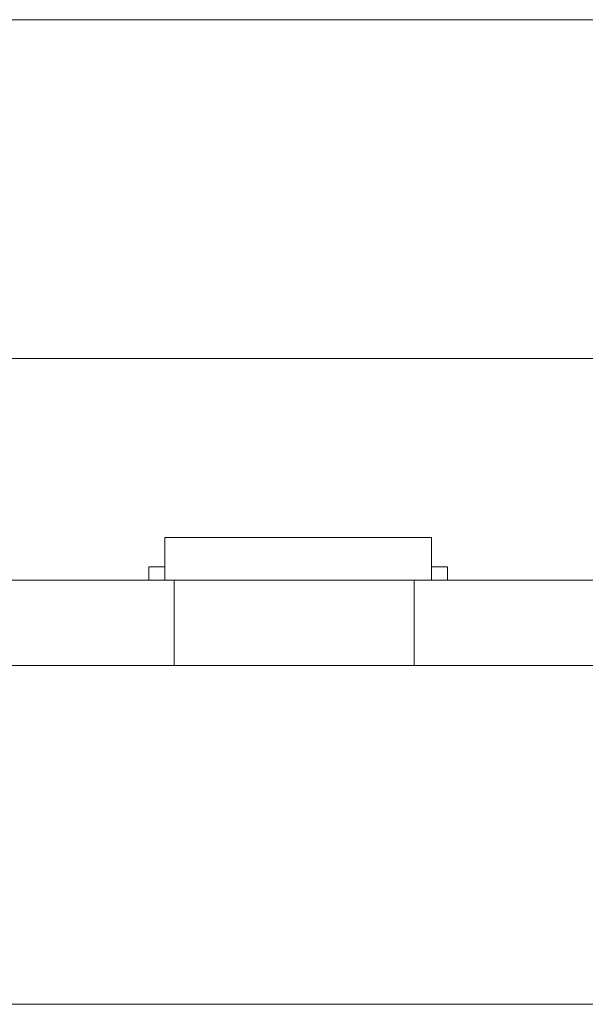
# Model space of a CAD drawing. Header units: inches. Extents: x 513 to 854, y 267 to 501.
# Tile 60 of 214: x 541 to 552, y 396 to 414. Entities that reach past the tile are written whole.
import ezdxf

# ---------------------------------------------------------------- set-up
doc = ezdxf.new("R2010")
doc.units = ezdxf.units.IN
doc.header["$MEASUREMENT"] = 0
doc.layers.add('1', color=7, linetype='Continuous')

# ---------------------------------------------------------------- blocks, each defined once
blk = doc.blocks.new('block 11')
at = {"layer": '1', "color": 8, "lineweight": 18, "true_color": 0x808080}
blk.add_lwpolyline([(810.31, 413.983), (522.61, 413.983)], dxfattribs=at)
blk = doc.blocks.new('block 13')
at = {"layer": '1', "color": 8, "lineweight": 18, "true_color": 0x808080}
blk.add_lwpolyline([(522.61, 395.533), (810.31, 395.533)], dxfattribs=at)
blk = doc.blocks.new('block 1785')
at = {"layer": '1', "color": 155, "lineweight": 18, "true_color": 0x4c7299}
blk.add_lwpolyline([(543.359, 403.733), (543.659, 403.733)], dxfattribs=at)
blk = doc.blocks.new('block 1793')
at = {"layer": '1', "color": 155, "lineweight": 18, "true_color": 0x4c7299}
blk.add_lwpolyline([(548.959, 403.733), (548.659, 403.733)], dxfattribs=at)
blk = doc.blocks.new('block 1808')
at = {"layer": '1', "color": 155, "lineweight": 18, "true_color": 0x4c7299}
blk.add_lwpolyline([(543.659, 404.283), (548.659, 404.283)], dxfattribs=at)
blk = doc.blocks.new('block 2054')
at = {"layer": '1', "color": 155, "lineweight": 18, "true_color": 0x4c7299}
blk.add_lwpolyline([(548.338, 401.883), (548.338, 403.483)], dxfattribs=at)
blk = doc.blocks.new('block 2055')
at = {"layer": '1', "color": 155, "lineweight": 18, "true_color": 0x4c7299}
blk.add_lwpolyline([(543.838, 401.883), (543.838, 403.483)], dxfattribs=at)
blk = doc.blocks.new('block 2072')
at = {"layer": '1', "color": 155, "lineweight": 18, "true_color": 0x4c7299}
blk.add_lwpolyline([(548.659, 404.283), (548.659, 403.483)], dxfattribs=at)
blk = doc.blocks.new('block 2073')
at = {"layer": '1', "color": 155, "lineweight": 18, "true_color": 0x4c7299}
blk.add_lwpolyline([(543.659, 404.283), (543.659, 403.483)], dxfattribs=at)
blk = doc.blocks.new('block 2074')
at = {"layer": '1', "color": 155, "lineweight": 18, "true_color": 0x4c7299}
blk.add_lwpolyline([(543.359, 403.733), (543.359, 403.483)], dxfattribs=at)
blk = doc.blocks.new('block 2075')
at = {"layer": '1', "color": 155, "lineweight": 18, "true_color": 0x4c7299}
blk.add_lwpolyline([(548.959, 403.733), (548.959, 403.483)], dxfattribs=at)
blk = doc.blocks.new('block 2204')
at = {"layer": '1', "color": 18, "lineweight": 13, "true_color": 0x4c0000}
blk.add_lwpolyline([(543.838, 403.483), (528.96, 403.483)], dxfattribs=at)
blk = doc.blocks.new('block 2205')
at = {"layer": '1', "color": 18, "lineweight": 13, "true_color": 0x4c0000}
blk.add_lwpolyline([(555.177, 403.483), (548.338, 403.483)], dxfattribs=at)
blk = doc.blocks.new('block 2214')
at = {"layer": '1', "color": 18, "lineweight": 13, "true_color": 0x4c0000}
blk.add_lwpolyline([(548.748, 403.483), (545.687, 403.483)], dxfattribs=at)
blk = doc.blocks.new('block 2225')
at = {"layer": '1', "color": 18, "lineweight": 13, "true_color": 0x4c0000}
blk.add_lwpolyline([(543.838, 403.483), (528.96, 403.483)], dxfattribs=at)
blk = doc.blocks.new('block 2231')
at = {"layer": '1', "color": 18, "lineweight": 13, "true_color": 0x4c0000}
blk.add_lwpolyline([(555.177, 403.483), (548.338, 403.483)], dxfattribs=at)
blk = doc.blocks.new('block 2239')
at = {"layer": '1', "color": 18, "lineweight": 13, "true_color": 0x4c0000}
blk.add_lwpolyline([(548.748, 403.483), (545.687, 403.483)], dxfattribs=at)
blk = doc.blocks.new('block 2294')
at = {"layer": '1', "color": 18, "lineweight": 13, "true_color": 0x4c0000}
blk.add_lwpolyline([(528.96, 403.483), (543.838, 403.483)], dxfattribs=at)
blk = doc.blocks.new('block 2295')
at = {"layer": '1', "color": 18, "lineweight": 13, "true_color": 0x4c0000}
blk.add_lwpolyline([(548.338, 403.483), (661.46, 403.483)], dxfattribs=at)
blk = doc.blocks.new('block 2308')
at = {"layer": '1', "color": 18, "lineweight": 13, "true_color": 0x4c0000}
blk.add_lwpolyline([(548.748, 403.483), (545.687, 403.483)], dxfattribs=at)
blk = doc.blocks.new('block 2309')
at = {"layer": '1', "color": 18, "lineweight": 13, "true_color": 0x4c0000}
blk.add_lwpolyline([(542.688, 403.483), (543.088, 403.483)], dxfattribs=at)
blk = doc.blocks.new('block 2322')
at = {"layer": '1', "color": 18, "lineweight": 13, "true_color": 0x4c0000}
blk.add_lwpolyline([(548.748, 403.483), (545.687, 403.483)], dxfattribs=at)
blk = doc.blocks.new('block 2324')
at = {"layer": '1', "color": 18, "lineweight": 13, "true_color": 0x4c0000}
blk.add_lwpolyline([(528.96, 403.483), (543.838, 403.483)], dxfattribs=at)
blk = doc.blocks.new('block 2331')
at = {"layer": '1', "color": 18, "lineweight": 13, "true_color": 0x4c0000}
blk.add_lwpolyline([(548.338, 403.483), (661.46, 403.483)], dxfattribs=at)
blk = doc.blocks.new('block 2345')
at = {"layer": '1', "color": 18, "lineweight": 13, "true_color": 0x4c0000}
blk.add_lwpolyline([(542.688, 403.483), (543.088, 403.483)], dxfattribs=at)
blk = doc.blocks.new('block 6017')
at = {"layer": '1', "color": 155, "lineweight": 18, "true_color": 0x4c7299}
blk.add_lwpolyline([(543.838, 401.883), (528.96, 401.883)], dxfattribs=at)
blk = doc.blocks.new('block 6021')
at = {"layer": '1', "color": 155, "lineweight": 18, "true_color": 0x4c7299}
blk.add_lwpolyline([(548.338, 403.483), (548.326, 403.483), (548.29, 403.483), (548.229, 403.483), (548.144, 403.483), (548.034, 403.483), (547.903, 403.483), (547.752, 403.483), (547.584, 403.483), (547.402, 403.483), (547.211, 403.483), (547.009, 403.483), (546.792, 403.483), (546.564, 403.483), (546.088, 403.483), (545.612, 403.483), (545.384, 403.483), (545.167, 403.483), (544.965, 403.483), (544.774, 403.483), (544.592, 403.483), (544.424, 403.483), (544.273, 403.483), (544.142, 403.483), (544.032, 403.483), (543.947, 403.483), (543.886, 403.483), (543.85, 403.483), (543.838, 403.483)], dxfattribs=at)
blk = doc.blocks.new('block 6022')
at = {"layer": '1', "color": 155, "lineweight": 18, "true_color": 0x4c7299}
blk.add_lwpolyline([(543.838, 403.483), (528.96, 403.483)], dxfattribs=at)
blk = doc.blocks.new('block 6023')
at = {"layer": '1', "color": 155, "lineweight": 18, "true_color": 0x4c7299}
blk.add_lwpolyline([(555.177, 403.483), (548.338, 403.483)], dxfattribs=at)
blk = doc.blocks.new('block 6035')
at = {"layer": '1', "color": 155, "lineweight": 18, "true_color": 0x4c7299}
blk.add_lwpolyline([(548.338, 401.883), (548.326, 401.883), (548.29, 401.883), (548.229, 401.883), (548.144, 401.883), (548.034, 401.883), (547.903, 401.883), (547.752, 401.883), (547.584, 401.883), (547.402, 401.883), (547.211, 401.883), (547.009, 401.883), (546.792, 401.883), (546.564, 401.883), (546.088, 401.883), (545.612, 401.883), (545.384, 401.883), (545.167, 401.883), (544.965, 401.883), (544.774, 401.883), (544.592, 401.883), (544.424, 401.883), (544.273, 401.883), (544.142, 401.883), (544.032, 401.883), (543.947, 401.883), (543.886, 401.883), (543.85, 401.883), (543.838, 401.883)], dxfattribs=at)
blk = doc.blocks.new('block 6036')
at = {"layer": '1', "color": 155, "lineweight": 18, "true_color": 0x4c7299}
blk.add_lwpolyline([(555.177, 401.883), (548.338, 401.883)], dxfattribs=at)
blk = doc.blocks.new('block 6039')
at = {"layer": '1', "color": 18, "lineweight": 13, "true_color": 0x4c0000}
blk.add_open_spline([(549.048, 403.483), (548.871, 403.483), (548.694, 403.483), (548.517, 403.483), (548.482, 403.483), (548.446, 403.483), (548.41, 403.483), (547.503, 403.483), (546.595, 403.483), (545.687, 403.483), (545.591, 403.483), (545.494, 403.483), (545.398, 403.483), (545.494, 403.483), (545.591, 403.483), (545.687, 403.483), (546.595, 403.483), (547.503, 403.483), (548.41, 403.483), (548.446, 403.483), (548.482, 403.483), (548.517, 403.483), (548.694, 403.483), (548.871, 403.483), (549.048, 403.483), (548.848, 403.483), (548.648, 403.483), (548.448, 403.483), (548.648, 403.483), (548.848, 403.483), (549.048, 403.483)], degree=3, knots=[0, 0, 0, 0, 1, 1, 1, 2, 2, 2, 3, 3, 3, 4, 4, 4, 5, 5, 5, 6, 6, 6, 7, 7, 7, 8, 8, 8, 9, 9, 9, 10, 10, 10, 10], dxfattribs=at)
blk = doc.blocks.new('block 6041')
at = {"layer": '1', "color": 18, "lineweight": 18, "true_color": 0x4c0000}
blk.add_lwpolyline([(553.558, 403.483), (551.158, 403.483), (548.759, 403.483), (547.786, 403.483), (545.504, 403.483), (543.879, 403.483), (543.509, 403.483), (542.309, 403.483), (539.91, 403.483), (535.11, 403.483), (530.31, 403.483), (529.11, 403.483), (528.96, 403.483), (533.61, 403.483), (543.209, 403.483), (543.809, 403.483), (543.841, 403.483), (544.253, 403.483), (546.456, 403.483), (548.245, 403.483), (548.458, 403.483), (549.658, 403.483), (588.055, 403.483)], dxfattribs=at)
blk = doc.blocks.new('block 6114')
at = {"layer": '1', "color": 18, "lineweight": 18, "true_color": 0x4c0000}
blk.add_open_spline([(541.498, 403.483), (541.502, 403.483), (541.508, 403.483), (541.508, 403.483), (541.508, 403.483), (541.516, 403.483), (541.516, 403.483), (541.516, 403.483), (541.527, 403.483), (541.527, 403.483), (541.527, 403.483), (541.54, 403.483), (541.54, 403.483), (541.54, 403.483), (541.555, 403.483), (541.555, 403.483), (541.555, 403.483), (541.572, 403.483), (541.572, 403.483), (541.572, 403.483), (541.59, 403.483), (541.59, 403.483), (541.59, 403.483), (541.609, 403.483), (541.609, 403.483), (541.609, 403.483), (541.629, 403.483), (541.629, 403.483), (541.629, 403.483), (541.651, 403.483), (541.651, 403.483), (541.651, 403.483), (541.674, 403.483), (541.674, 403.483), (541.674, 403.483), (541.698, 403.483), (541.698, 403.483), (541.698, 403.483), (541.748, 403.483), (541.748, 403.483), (541.748, 403.483), (541.797, 403.483), (541.797, 403.483), (541.797, 403.483), (541.821, 403.483), (541.821, 403.483), (541.821, 403.483), (541.844, 403.483), (541.844, 403.483), (541.844, 403.483), (541.866, 403.483), (541.866, 403.483), (541.866, 403.483), (541.886, 403.483), (541.886, 403.483), (541.886, 403.483), (541.905, 403.483), (541.905, 403.483), (541.905, 403.483), (541.924, 403.483), (541.924, 403.483), (541.924, 403.483), (541.94, 403.483), (541.94, 403.483), (541.94, 403.483), (541.955, 403.483), (541.955, 403.483), (541.955, 403.483), (541.968, 403.483), (541.968, 403.483), (541.968, 403.483), (541.979, 403.483), (541.979, 403.483), (541.979, 403.483), (541.987, 403.483), (541.987, 403.483), (541.987, 403.483), (541.993, 403.483), (541.993, 403.483), (541.993, 403.483), (541.987, 403.483), (541.987, 403.483), (541.987, 403.483), (541.979, 403.483), (541.979, 403.483), (541.979, 403.483), (541.968, 403.483), (541.968, 403.483), (541.968, 403.483), (541.955, 403.483), (541.955, 403.483), (541.955, 403.483), (541.94, 403.483), (541.94, 403.483), (541.94, 403.483), (541.924, 403.483), (541.924, 403.483), (541.924, 403.483), (541.905, 403.483), (541.905, 403.483), (541.905, 403.483), (541.886, 403.483), (541.886, 403.483), (541.886, 403.483), (541.866, 403.483), (541.866, 403.483), (541.866, 403.483), (541.844, 403.483), (541.844, 403.483), (541.844, 403.483), (541.821, 403.483), (541.821, 403.483), (541.821, 403.483), (541.797, 403.483), (541.797, 403.483), (541.797, 403.483), (541.748, 403.483), (541.748, 403.483), (541.748, 403.483), (541.698, 403.483), (541.698, 403.483), (541.698, 403.483), (541.674, 403.483), (541.674, 403.483), (541.674, 403.483), (541.651, 403.483), (541.651, 403.483), (541.651, 403.483), (541.629, 403.483), (541.629, 403.483), (541.629, 403.483), (541.609, 403.483), (541.609, 403.483), (541.609, 403.483), (541.59, 403.483), (541.59, 403.483), (541.59, 403.483), (541.572, 403.483), (541.572, 403.483), (541.572, 403.483), (541.555, 403.483), (541.555, 403.483), (541.555, 403.483), (541.54, 403.483), (541.54, 403.483), (541.54, 403.483), (541.527, 403.483), (541.527, 403.483), (541.527, 403.483), (541.516, 403.483), (541.516, 403.483), (541.516, 403.483), (541.508, 403.483), (541.508, 403.483), (541.508, 403.483), (541.502, 403.483), (541.502, 403.483)], degree=3, knots=[0, 0, 0, 0, 1, 1, 1, 2, 2, 2, 3, 3, 3, 4, 4, 4, 5, 5, 5, 6, 6, 6, 7, 7, 7, 8, 8, 8, 9, 9, 9, 10, 10, 10, 11, 11, 11, 12, 12, 12, 13, 13, 13, 14, 14, 14, 15, 15, 15, 16, 16, 16, 17, 17, 17, 18, 18, 18, 19, 19, 19, 20, 20, 20, 21, 21, 21, 22, 22, 22, 23, 23, 23, 24, 24, 24, 25, 25, 25, 26, 26, 26, 27, 27, 27, 28, 28, 28, 29, 29, 29, 30, 30, 30, 31, 31, 31, 32, 32, 32, 33, 33, 33, 34, 34, 34, 35, 35, 35, 36, 36, 36, 37, 37, 37, 38, 38, 38, 39, 39, 39, 40, 40, 40, 41, 41, 41, 42, 42, 42, 43, 43, 43, 44, 44, 44, 45, 45, 45, 46, 46, 46, 47, 47, 47, 48, 48, 48, 49, 49, 49, 50, 50, 50, 51, 51, 51, 52, 52, 52, 52], dxfattribs=at)
blk = doc.blocks.new('block 6115')
at = {"layer": '1', "color": 18, "lineweight": 18, "true_color": 0x4c0000}
blk.add_open_spline([(550.298, 403.483), (550.302, 403.483), (550.308, 403.483), (550.308, 403.483), (550.308, 403.483), (550.316, 403.483), (550.316, 403.483), (550.316, 403.483), (550.327, 403.483), (550.327, 403.483), (550.327, 403.483), (550.34, 403.483), (550.34, 403.483), (550.34, 403.483), (550.355, 403.483), (550.355, 403.483), (550.355, 403.483), (550.372, 403.483), (550.372, 403.483), (550.372, 403.483), (550.39, 403.483), (550.39, 403.483), (550.39, 403.483), (550.409, 403.483), (550.409, 403.483), (550.409, 403.483), (550.429, 403.483), (550.429, 403.483), (550.429, 403.483), (550.451, 403.483), (550.451, 403.483), (550.451, 403.483), (550.474, 403.483), (550.474, 403.483), (550.474, 403.483), (550.498, 403.483), (550.498, 403.483), (550.498, 403.483), (550.548, 403.483), (550.548, 403.483), (550.548, 403.483), (550.597, 403.483), (550.597, 403.483), (550.597, 403.483), (550.621, 403.483), (550.621, 403.483), (550.621, 403.483), (550.644, 403.483), (550.644, 403.483), (550.644, 403.483), (550.666, 403.483), (550.666, 403.483), (550.666, 403.483), (550.686, 403.483), (550.686, 403.483), (550.686, 403.483), (550.705, 403.483), (550.705, 403.483), (550.705, 403.483), (550.724, 403.483), (550.724, 403.483), (550.724, 403.483), (550.74, 403.483), (550.74, 403.483), (550.74, 403.483), (550.755, 403.483), (550.755, 403.483), (550.755, 403.483), (550.768, 403.483), (550.768, 403.483), (550.768, 403.483), (550.779, 403.483), (550.779, 403.483), (550.779, 403.483), (550.787, 403.483), (550.787, 403.483), (550.787, 403.483), (550.793, 403.483), (550.793, 403.483), (550.793, 403.483), (550.787, 403.483), (550.787, 403.483), (550.787, 403.483), (550.779, 403.483), (550.779, 403.483), (550.779, 403.483), (550.768, 403.483), (550.768, 403.483), (550.768, 403.483), (550.755, 403.483), (550.755, 403.483), (550.755, 403.483), (550.74, 403.483), (550.74, 403.483), (550.74, 403.483), (550.724, 403.483), (550.724, 403.483), (550.724, 403.483), (550.705, 403.483), (550.705, 403.483), (550.705, 403.483), (550.686, 403.483), (550.686, 403.483), (550.686, 403.483), (550.666, 403.483), (550.666, 403.483), (550.666, 403.483), (550.644, 403.483), (550.644, 403.483), (550.644, 403.483), (550.621, 403.483), (550.621, 403.483), (550.621, 403.483), (550.597, 403.483), (550.597, 403.483), (550.597, 403.483), (550.548, 403.483), (550.548, 403.483), (550.548, 403.483), (550.498, 403.483), (550.498, 403.483), (550.498, 403.483), (550.474, 403.483), (550.474, 403.483), (550.474, 403.483), (550.451, 403.483), (550.451, 403.483), (550.451, 403.483), (550.429, 403.483), (550.429, 403.483), (550.429, 403.483), (550.409, 403.483), (550.409, 403.483), (550.409, 403.483), (550.39, 403.483), (550.39, 403.483), (550.39, 403.483), (550.372, 403.483), (550.372, 403.483), (550.372, 403.483), (550.355, 403.483), (550.355, 403.483), (550.355, 403.483), (550.34, 403.483), (550.34, 403.483), (550.34, 403.483), (550.327, 403.483), (550.327, 403.483), (550.327, 403.483), (550.316, 403.483), (550.316, 403.483), (550.316, 403.483), (550.308, 403.483), (550.308, 403.483), (550.308, 403.483), (550.302, 403.483), (550.302, 403.483)], degree=3, knots=[0, 0, 0, 0, 1, 1, 1, 2, 2, 2, 3, 3, 3, 4, 4, 4, 5, 5, 5, 6, 6, 6, 7, 7, 7, 8, 8, 8, 9, 9, 9, 10, 10, 10, 11, 11, 11, 12, 12, 12, 13, 13, 13, 14, 14, 14, 15, 15, 15, 16, 16, 16, 17, 17, 17, 18, 18, 18, 19, 19, 19, 20, 20, 20, 21, 21, 21, 22, 22, 22, 23, 23, 23, 24, 24, 24, 25, 25, 25, 26, 26, 26, 27, 27, 27, 28, 28, 28, 29, 29, 29, 30, 30, 30, 31, 31, 31, 32, 32, 32, 33, 33, 33, 34, 34, 34, 35, 35, 35, 36, 36, 36, 37, 37, 37, 38, 38, 38, 39, 39, 39, 40, 40, 40, 41, 41, 41, 42, 42, 42, 43, 43, 43, 44, 44, 44, 45, 45, 45, 46, 46, 46, 47, 47, 47, 48, 48, 48, 49, 49, 49, 50, 50, 50, 51, 51, 51, 52, 52, 52, 52], dxfattribs=at)
blk = doc.blocks.new('block 6116')
at = {"layer": '1', "color": 18, "lineweight": 18, "true_color": 0x4c0000}
blk.add_open_spline([(549.048, 403.483), (548.871, 403.483), (548.694, 403.483), (548.517, 403.483), (548.482, 403.483), (548.446, 403.483), (548.41, 403.483), (547.503, 403.483), (546.595, 403.483), (545.687, 403.483), (545.591, 403.483), (545.494, 403.483), (545.398, 403.483), (545.494, 403.483), (545.591, 403.483), (545.687, 403.483), (546.595, 403.483), (547.503, 403.483), (548.41, 403.483), (548.446, 403.483), (548.482, 403.483), (548.517, 403.483), (548.694, 403.483), (548.871, 403.483), (549.048, 403.483), (548.848, 403.483), (548.648, 403.483), (548.448, 403.483), (548.648, 403.483), (548.848, 403.483), (549.048, 403.483)], degree=3, knots=[0, 0, 0, 0, 1, 1, 1, 2, 2, 2, 3, 3, 3, 4, 4, 4, 5, 5, 5, 6, 6, 6, 7, 7, 7, 8, 8, 8, 9, 9, 9, 10, 10, 10, 10], dxfattribs=at)
blk = doc.blocks.new('block 6117')
at = {"layer": '1', "color": 18, "lineweight": 18, "true_color": 0x4c0000}
blk.add_open_spline([(549.048, 403.483), (548.871, 403.483), (548.694, 403.483), (548.517, 403.483), (548.482, 403.483), (548.446, 403.483), (548.41, 403.483), (547.503, 403.483), (546.595, 403.483), (545.687, 403.483), (545.591, 403.483), (545.494, 403.483), (545.398, 403.483), (545.494, 403.483), (545.591, 403.483), (545.687, 403.483), (546.595, 403.483), (547.503, 403.483), (548.41, 403.483), (548.446, 403.483), (548.482, 403.483), (548.517, 403.483), (548.694, 403.483), (548.871, 403.483), (549.048, 403.483), (548.848, 403.483), (548.648, 403.483), (548.448, 403.483), (548.648, 403.483), (548.848, 403.483), (549.048, 403.483)], degree=3, knots=[0, 0, 0, 0, 1, 1, 1, 2, 2, 2, 3, 3, 3, 4, 4, 4, 5, 5, 5, 6, 6, 6, 7, 7, 7, 8, 8, 8, 9, 9, 9, 10, 10, 10, 10], dxfattribs=at)
blk = doc.blocks.new('block 6118')
at = {"layer": '1', "color": 18, "lineweight": 18, "true_color": 0x4c0000}
blk.add_open_spline([(544.608, 403.483), (544.705, 403.483), (544.801, 403.483), (544.898, 403.483), (544.801, 403.483), (544.705, 403.483), (544.608, 403.483), (544.367, 403.483), (544.126, 403.483), (543.885, 403.483), (543.849, 403.483), (543.814, 403.483), (543.778, 403.483), (543.601, 403.483), (543.424, 403.483), (543.248, 403.483), (543.448, 403.483), (543.648, 403.483), (543.848, 403.483), (543.648, 403.483), (543.448, 403.483), (543.248, 403.483), (543.424, 403.483), (543.601, 403.483), (543.778, 403.483), (543.814, 403.483), (543.849, 403.483), (543.885, 403.483), (544.126, 403.483), (544.367, 403.483), (544.608, 403.483)], degree=3, knots=[0, 0, 0, 0, 1, 1, 1, 2, 2, 2, 3, 3, 3, 4, 4, 4, 5, 5, 5, 6, 6, 6, 7, 7, 7, 8, 8, 8, 9, 9, 9, 10, 10, 10, 10], dxfattribs=at)
blk = doc.blocks.new('block 6119')
at = {"layer": '1', "color": 18, "lineweight": 18, "true_color": 0x4c0000}
blk.add_open_spline([(544.608, 403.483), (544.705, 403.483), (544.801, 403.483), (544.898, 403.483), (544.801, 403.483), (544.705, 403.483), (544.608, 403.483), (544.367, 403.483), (544.126, 403.483), (543.885, 403.483), (543.849, 403.483), (543.814, 403.483), (543.778, 403.483), (543.601, 403.483), (543.424, 403.483), (543.248, 403.483), (543.448, 403.483), (543.648, 403.483), (543.848, 403.483), (543.648, 403.483), (543.448, 403.483), (543.248, 403.483), (543.424, 403.483), (543.601, 403.483), (543.778, 403.483), (543.814, 403.483), (543.849, 403.483), (543.885, 403.483), (544.126, 403.483), (544.367, 403.483), (544.608, 403.483)], degree=3, knots=[0, 0, 0, 0, 1, 1, 1, 2, 2, 2, 3, 3, 3, 4, 4, 4, 5, 5, 5, 6, 6, 6, 7, 7, 7, 8, 8, 8, 9, 9, 9, 10, 10, 10, 10], dxfattribs=at)
blk = doc.blocks.new('block 6228')
at = {"layer": '1', "color": 18, "lineweight": 13, "true_color": 0x4c0000}
blk.add_open_spline([(544.608, 403.483), (544.705, 403.483), (544.801, 403.483), (544.898, 403.483), (544.801, 403.483), (544.705, 403.483), (544.608, 403.483), (544.367, 403.483), (544.126, 403.483), (543.885, 403.483), (543.849, 403.483), (543.814, 403.483), (543.778, 403.483), (543.601, 403.483), (543.424, 403.483), (543.248, 403.483), (543.448, 403.483), (543.648, 403.483), (543.848, 403.483), (543.648, 403.483), (543.448, 403.483), (543.248, 403.483), (543.424, 403.483), (543.601, 403.483), (543.778, 403.483), (543.814, 403.483), (543.849, 403.483), (543.885, 403.483), (544.126, 403.483), (544.367, 403.483), (544.608, 403.483)], degree=3, knots=[0, 0, 0, 0, 1, 1, 1, 2, 2, 2, 3, 3, 3, 4, 4, 4, 5, 5, 5, 6, 6, 6, 7, 7, 7, 8, 8, 8, 9, 9, 9, 10, 10, 10, 10], dxfattribs=at)
blk = doc.blocks.new('block 6229')
at = {"layer": '1', "color": 18, "lineweight": 13, "true_color": 0x4c0000}
blk.add_open_spline([(544.608, 403.483), (544.705, 403.483), (544.801, 403.483), (544.898, 403.483), (544.801, 403.483), (544.705, 403.483), (544.608, 403.483), (544.367, 403.483), (544.126, 403.483), (543.885, 403.483), (543.849, 403.483), (543.814, 403.483), (543.778, 403.483), (543.601, 403.483), (543.424, 403.483), (543.248, 403.483), (543.448, 403.483), (543.648, 403.483), (543.848, 403.483), (543.648, 403.483), (543.448, 403.483), (543.248, 403.483), (543.424, 403.483), (543.601, 403.483), (543.778, 403.483), (543.814, 403.483), (543.849, 403.483), (543.885, 403.483), (544.126, 403.483), (544.367, 403.483), (544.608, 403.483)], degree=3, knots=[0, 0, 0, 0, 1, 1, 1, 2, 2, 2, 3, 3, 3, 4, 4, 4, 5, 5, 5, 6, 6, 6, 7, 7, 7, 8, 8, 8, 9, 9, 9, 10, 10, 10, 10], dxfattribs=at)
blk = doc.blocks.new('block 6240')
at = {"layer": '1', "color": 18, "lineweight": 13, "true_color": 0x4c0000}
blk.add_open_spline([(541.498, 403.483), (541.502, 403.483), (541.508, 403.483), (541.508, 403.483), (541.508, 403.483), (541.516, 403.483), (541.516, 403.483), (541.516, 403.483), (541.527, 403.483), (541.527, 403.483), (541.527, 403.483), (541.54, 403.483), (541.54, 403.483), (541.54, 403.483), (541.555, 403.483), (541.555, 403.483), (541.555, 403.483), (541.572, 403.483), (541.572, 403.483), (541.572, 403.483), (541.59, 403.483), (541.59, 403.483), (541.59, 403.483), (541.609, 403.483), (541.609, 403.483), (541.609, 403.483), (541.629, 403.483), (541.629, 403.483), (541.629, 403.483), (541.651, 403.483), (541.651, 403.483), (541.651, 403.483), (541.674, 403.483), (541.674, 403.483), (541.674, 403.483), (541.698, 403.483), (541.698, 403.483), (541.698, 403.483), (541.748, 403.483), (541.748, 403.483), (541.748, 403.483), (541.797, 403.483), (541.797, 403.483), (541.797, 403.483), (541.821, 403.483), (541.821, 403.483), (541.821, 403.483), (541.844, 403.483), (541.844, 403.483), (541.844, 403.483), (541.866, 403.483), (541.866, 403.483), (541.866, 403.483), (541.886, 403.483), (541.886, 403.483), (541.886, 403.483), (541.905, 403.483), (541.905, 403.483), (541.905, 403.483), (541.924, 403.483), (541.924, 403.483), (541.924, 403.483), (541.94, 403.483), (541.94, 403.483), (541.94, 403.483), (541.955, 403.483), (541.955, 403.483), (541.955, 403.483), (541.968, 403.483), (541.968, 403.483), (541.968, 403.483), (541.979, 403.483), (541.979, 403.483), (541.979, 403.483), (541.987, 403.483), (541.987, 403.483), (541.987, 403.483), (541.993, 403.483), (541.993, 403.483), (541.993, 403.483), (541.987, 403.483), (541.987, 403.483), (541.987, 403.483), (541.979, 403.483), (541.979, 403.483), (541.979, 403.483), (541.968, 403.483), (541.968, 403.483), (541.968, 403.483), (541.955, 403.483), (541.955, 403.483), (541.955, 403.483), (541.94, 403.483), (541.94, 403.483), (541.94, 403.483), (541.924, 403.483), (541.924, 403.483), (541.924, 403.483), (541.905, 403.483), (541.905, 403.483), (541.905, 403.483), (541.886, 403.483), (541.886, 403.483), (541.886, 403.483), (541.866, 403.483), (541.866, 403.483), (541.866, 403.483), (541.844, 403.483), (541.844, 403.483), (541.844, 403.483), (541.821, 403.483), (541.821, 403.483), (541.821, 403.483), (541.797, 403.483), (541.797, 403.483), (541.797, 403.483), (541.748, 403.483), (541.748, 403.483), (541.748, 403.483), (541.698, 403.483), (541.698, 403.483), (541.698, 403.483), (541.674, 403.483), (541.674, 403.483), (541.674, 403.483), (541.651, 403.483), (541.651, 403.483), (541.651, 403.483), (541.629, 403.483), (541.629, 403.483), (541.629, 403.483), (541.609, 403.483), (541.609, 403.483), (541.609, 403.483), (541.59, 403.483), (541.59, 403.483), (541.59, 403.483), (541.572, 403.483), (541.572, 403.483), (541.572, 403.483), (541.555, 403.483), (541.555, 403.483), (541.555, 403.483), (541.54, 403.483), (541.54, 403.483), (541.54, 403.483), (541.527, 403.483), (541.527, 403.483), (541.527, 403.483), (541.516, 403.483), (541.516, 403.483), (541.516, 403.483), (541.508, 403.483), (541.508, 403.483), (541.508, 403.483), (541.502, 403.483), (541.502, 403.483)], degree=3, knots=[0, 0, 0, 0, 1, 1, 1, 2, 2, 2, 3, 3, 3, 4, 4, 4, 5, 5, 5, 6, 6, 6, 7, 7, 7, 8, 8, 8, 9, 9, 9, 10, 10, 10, 11, 11, 11, 12, 12, 12, 13, 13, 13, 14, 14, 14, 15, 15, 15, 16, 16, 16, 17, 17, 17, 18, 18, 18, 19, 19, 19, 20, 20, 20, 21, 21, 21, 22, 22, 22, 23, 23, 23, 24, 24, 24, 25, 25, 25, 26, 26, 26, 27, 27, 27, 28, 28, 28, 29, 29, 29, 30, 30, 30, 31, 31, 31, 32, 32, 32, 33, 33, 33, 34, 34, 34, 35, 35, 35, 36, 36, 36, 37, 37, 37, 38, 38, 38, 39, 39, 39, 40, 40, 40, 41, 41, 41, 42, 42, 42, 43, 43, 43, 44, 44, 44, 45, 45, 45, 46, 46, 46, 47, 47, 47, 48, 48, 48, 49, 49, 49, 50, 50, 50, 51, 51, 51, 52, 52, 52, 52], dxfattribs=at)
blk = doc.blocks.new('block 6256')
at = {"layer": '1', "color": 18, "lineweight": 13, "true_color": 0x4c0000}
blk.add_lwpolyline([(553.558, 403.483), (551.158, 403.483), (548.759, 403.483), (547.786, 403.483), (545.504, 403.483), (543.879, 403.483), (543.509, 403.483), (542.309, 403.483), (539.91, 403.483), (535.11, 403.483), (530.31, 403.483), (529.11, 403.483), (528.96, 403.483), (533.61, 403.483), (543.209, 403.483), (543.809, 403.483), (543.841, 403.483), (544.253, 403.483), (546.456, 403.483), (548.245, 403.483), (548.458, 403.483), (549.658, 403.483), (588.055, 403.483)], dxfattribs=at)
blk = doc.blocks.new('block 6262')
at = {"layer": '1', "color": 18, "lineweight": 13, "true_color": 0x4c0000}
blk.add_open_spline([(550.298, 403.483), (550.302, 403.483), (550.308, 403.483), (550.308, 403.483), (550.308, 403.483), (550.316, 403.483), (550.316, 403.483), (550.316, 403.483), (550.327, 403.483), (550.327, 403.483), (550.327, 403.483), (550.34, 403.483), (550.34, 403.483), (550.34, 403.483), (550.355, 403.483), (550.355, 403.483), (550.355, 403.483), (550.372, 403.483), (550.372, 403.483), (550.372, 403.483), (550.39, 403.483), (550.39, 403.483), (550.39, 403.483), (550.409, 403.483), (550.409, 403.483), (550.409, 403.483), (550.429, 403.483), (550.429, 403.483), (550.429, 403.483), (550.451, 403.483), (550.451, 403.483), (550.451, 403.483), (550.474, 403.483), (550.474, 403.483), (550.474, 403.483), (550.498, 403.483), (550.498, 403.483), (550.498, 403.483), (550.548, 403.483), (550.548, 403.483), (550.548, 403.483), (550.597, 403.483), (550.597, 403.483), (550.597, 403.483), (550.621, 403.483), (550.621, 403.483), (550.621, 403.483), (550.644, 403.483), (550.644, 403.483), (550.644, 403.483), (550.666, 403.483), (550.666, 403.483), (550.666, 403.483), (550.686, 403.483), (550.686, 403.483), (550.686, 403.483), (550.705, 403.483), (550.705, 403.483), (550.705, 403.483), (550.724, 403.483), (550.724, 403.483), (550.724, 403.483), (550.74, 403.483), (550.74, 403.483), (550.74, 403.483), (550.755, 403.483), (550.755, 403.483), (550.755, 403.483), (550.768, 403.483), (550.768, 403.483), (550.768, 403.483), (550.779, 403.483), (550.779, 403.483), (550.779, 403.483), (550.787, 403.483), (550.787, 403.483), (550.787, 403.483), (550.793, 403.483), (550.793, 403.483), (550.793, 403.483), (550.787, 403.483), (550.787, 403.483), (550.787, 403.483), (550.779, 403.483), (550.779, 403.483), (550.779, 403.483), (550.768, 403.483), (550.768, 403.483), (550.768, 403.483), (550.755, 403.483), (550.755, 403.483), (550.755, 403.483), (550.74, 403.483), (550.74, 403.483), (550.74, 403.483), (550.724, 403.483), (550.724, 403.483), (550.724, 403.483), (550.705, 403.483), (550.705, 403.483), (550.705, 403.483), (550.686, 403.483), (550.686, 403.483), (550.686, 403.483), (550.666, 403.483), (550.666, 403.483), (550.666, 403.483), (550.644, 403.483), (550.644, 403.483), (550.644, 403.483), (550.621, 403.483), (550.621, 403.483), (550.621, 403.483), (550.597, 403.483), (550.597, 403.483), (550.597, 403.483), (550.548, 403.483), (550.548, 403.483), (550.548, 403.483), (550.498, 403.483), (550.498, 403.483), (550.498, 403.483), (550.474, 403.483), (550.474, 403.483), (550.474, 403.483), (550.451, 403.483), (550.451, 403.483), (550.451, 403.483), (550.429, 403.483), (550.429, 403.483), (550.429, 403.483), (550.409, 403.483), (550.409, 403.483), (550.409, 403.483), (550.39, 403.483), (550.39, 403.483), (550.39, 403.483), (550.372, 403.483), (550.372, 403.483), (550.372, 403.483), (550.355, 403.483), (550.355, 403.483), (550.355, 403.483), (550.34, 403.483), (550.34, 403.483), (550.34, 403.483), (550.327, 403.483), (550.327, 403.483), (550.327, 403.483), (550.316, 403.483), (550.316, 403.483), (550.316, 403.483), (550.308, 403.483), (550.308, 403.483), (550.308, 403.483), (550.302, 403.483), (550.302, 403.483)], degree=3, knots=[0, 0, 0, 0, 1, 1, 1, 2, 2, 2, 3, 3, 3, 4, 4, 4, 5, 5, 5, 6, 6, 6, 7, 7, 7, 8, 8, 8, 9, 9, 9, 10, 10, 10, 11, 11, 11, 12, 12, 12, 13, 13, 13, 14, 14, 14, 15, 15, 15, 16, 16, 16, 17, 17, 17, 18, 18, 18, 19, 19, 19, 20, 20, 20, 21, 21, 21, 22, 22, 22, 23, 23, 23, 24, 24, 24, 25, 25, 25, 26, 26, 26, 27, 27, 27, 28, 28, 28, 29, 29, 29, 30, 30, 30, 31, 31, 31, 32, 32, 32, 33, 33, 33, 34, 34, 34, 35, 35, 35, 36, 36, 36, 37, 37, 37, 38, 38, 38, 39, 39, 39, 40, 40, 40, 41, 41, 41, 42, 42, 42, 43, 43, 43, 44, 44, 44, 45, 45, 45, 46, 46, 46, 47, 47, 47, 48, 48, 48, 49, 49, 49, 50, 50, 50, 51, 51, 51, 52, 52, 52, 52], dxfattribs=at)
blk = doc.blocks.new('block 6272')
at = {"layer": '1', "color": 18, "lineweight": 13, "true_color": 0x4c0000}
blk.add_open_spline([(549.048, 403.483), (548.871, 403.483), (548.694, 403.483), (548.517, 403.483), (548.482, 403.483), (548.446, 403.483), (548.41, 403.483), (547.503, 403.483), (546.595, 403.483), (545.687, 403.483), (545.591, 403.483), (545.494, 403.483), (545.398, 403.483), (545.494, 403.483), (545.591, 403.483), (545.687, 403.483), (546.595, 403.483), (547.503, 403.483), (548.41, 403.483), (548.446, 403.483), (548.482, 403.483), (548.517, 403.483), (548.694, 403.483), (548.871, 403.483), (549.048, 403.483), (548.848, 403.483), (548.648, 403.483), (548.448, 403.483), (548.648, 403.483), (548.848, 403.483), (549.048, 403.483)], degree=3, knots=[0, 0, 0, 0, 1, 1, 1, 2, 2, 2, 3, 3, 3, 4, 4, 4, 5, 5, 5, 6, 6, 6, 7, 7, 7, 8, 8, 8, 9, 9, 9, 10, 10, 10, 10], dxfattribs=at)
blk = doc.blocks.new('block 6403')
at = {"layer": '1', "color": 18, "lineweight": 13, "true_color": 0x4c0000}
blk.add_lwpolyline([(543.838, 403.483), (543.854, 403.483), (543.898, 403.483), (543.969, 403.483), (544.069, 403.483), (544.194, 403.483), (544.344, 403.483), (544.515, 403.483), (544.703, 403.483), (544.903, 403.483), (545.114, 403.483), (545.341, 403.483), (545.582, 403.483), (546.088, 403.483), (546.594, 403.483), (546.835, 403.483), (547.063, 403.483), (547.274, 403.483), (547.474, 403.483), (547.661, 403.483), (547.832, 403.483), (547.982, 403.483), (548.108, 403.483), (548.207, 403.483), (548.278, 403.483), (548.322, 403.483), (548.338, 403.483)], dxfattribs=at)
blk = doc.blocks.new('block 6422')
at = {"layer": '1', "color": 18, "lineweight": 13, "true_color": 0x4c0000}
blk.add_lwpolyline([(543.838, 403.483), (543.854, 403.483), (543.898, 403.483), (543.969, 403.483), (544.069, 403.483), (544.194, 403.483), (544.344, 403.483), (544.515, 403.483), (544.703, 403.483), (544.903, 403.483), (545.114, 403.483), (545.341, 403.483), (545.582, 403.483), (546.088, 403.483), (546.594, 403.483), (546.835, 403.483), (547.063, 403.483), (547.274, 403.483), (547.474, 403.483), (547.661, 403.483), (547.832, 403.483), (547.982, 403.483), (548.108, 403.483), (548.207, 403.483), (548.278, 403.483), (548.322, 403.483), (548.338, 403.483)], dxfattribs=at)
blk = doc.blocks.new('block 6451')
at = {"layer": '1', "color": 18, "lineweight": 13, "true_color": 0x4c0000}
blk.add_lwpolyline([(543.838, 403.483), (543.854, 403.483), (543.898, 403.483), (543.969, 403.483), (544.069, 403.483), (544.194, 403.483), (544.344, 403.483), (544.515, 403.483), (544.703, 403.483), (544.903, 403.483), (545.114, 403.483), (545.341, 403.483), (545.582, 403.483), (546.088, 403.483), (546.594, 403.483), (546.835, 403.483), (547.063, 403.483), (547.274, 403.483), (547.474, 403.483), (547.661, 403.483), (547.832, 403.483), (547.982, 403.483), (548.108, 403.483), (548.207, 403.483), (548.278, 403.483), (548.322, 403.483), (548.338, 403.483)], dxfattribs=at)
blk = doc.blocks.new('block 6469')
at = {"layer": '1', "color": 18, "lineweight": 13, "true_color": 0x4c0000}
blk.add_lwpolyline([(543.838, 403.483), (543.854, 403.483), (543.898, 403.483), (543.969, 403.483), (544.069, 403.483), (544.194, 403.483), (544.344, 403.483), (544.515, 403.483), (544.703, 403.483), (544.903, 403.483), (545.114, 403.483), (545.341, 403.483), (545.582, 403.483), (546.088, 403.483), (546.594, 403.483), (546.835, 403.483), (547.063, 403.483), (547.274, 403.483), (547.474, 403.483), (547.661, 403.483), (547.832, 403.483), (547.982, 403.483), (548.108, 403.483), (548.207, 403.483), (548.278, 403.483), (548.322, 403.483), (548.338, 403.483)], dxfattribs=at)
blk = doc.blocks.new('block 7169')
at = {"layer": '1', "color": 35, "lineweight": 13, "true_color": 0x99724c}
blk.add_lwpolyline([(568.466, 407.633), (521.805, 407.633)], dxfattribs=at)

msp = doc.modelspace()

# ---------------------------------------------------------------- block references
at = {"layer": '1'}
for name in ['block 11', 'block 7169', 'block 1808', 'block 2073', 'block 2072', 'block 1785', 'block 2074', 'block 1793', 'block 2075', 'block 2204', 'block 2225', 'block 2294', 'block 2324', 'block 6022', 'block 6041', 'block 6256', 'block 6114', 'block 6240', 'block 2309', 'block 2345', 'block 6118', 'block 6119', 'block 6228', 'block 6229', 'block 2055', 'block 6021', 'block 6403', 'block 6422', 'block 6451', 'block 6469', 'block 6039', 'block 6116', 'block 6117', 'block 6272', 'block 2214', 'block 2239', 'block 2308', 'block 2322', 'block 2054', 'block 2205', 'block 2231', 'block 2295', 'block 2331', 'block 6023', 'block 6115', 'block 6262', 'block 6017', 'block 6035', 'block 6036', 'block 13']:
    msp.add_blockref(name, (0, 0), dxfattribs=at)

doc.saveas('drawing.dxf')
